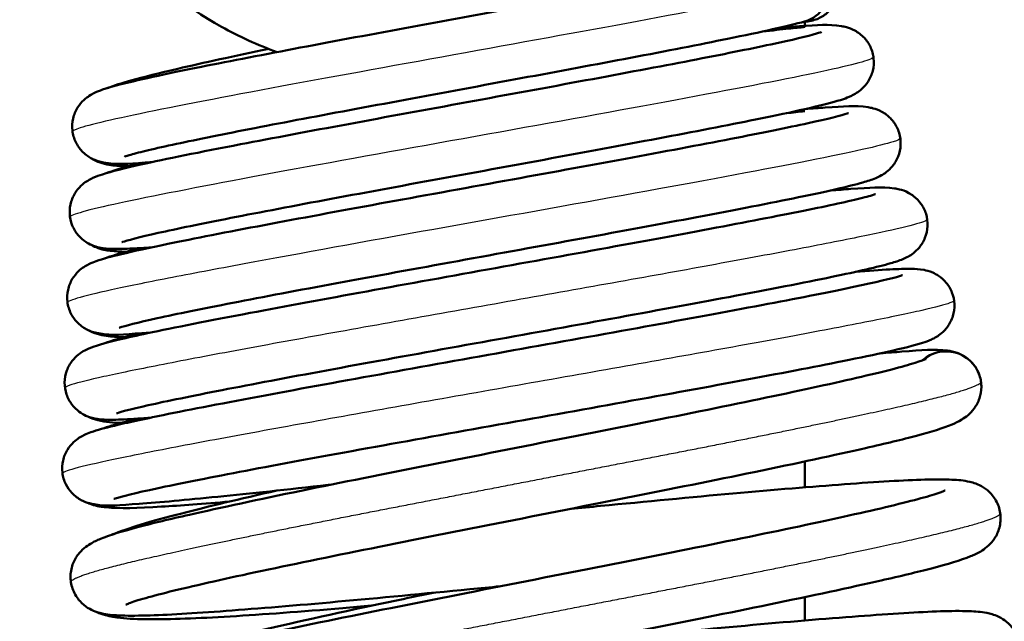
# Model space of a CAD drawing. Header units: millimetres. Extents: x 70 to 1011, y -602 to 1647.
# Tile 42 of 98: x 767 to 782, y 428 to 437. Entities that reach past the tile are written whole.
import ezdxf

# ---------------------------------------------------------------- set-up
doc = ezdxf.new("R2010")
doc.units = ezdxf.units.MM
doc.header["$LTSCALE"] = 0.75
doc.layers.add('Visible', color=7, linetype='Continuous', lineweight=50)
doc.layers.add('Visible Narrow', color=7, linetype='Continuous', lineweight=25)

msp = doc.modelspace()

# ---------------------------------------------------------------- linework, layer by layer
at = {"layer": 'Visible', "extrusion": (-1, -2.22045e-16, 2.96652e-13)}
for p, q in [((778.847, 436.964, 17), (778.847, 436.964, 17)), ((778.847, 436.96, 17), (778.847, 436.895, 17)), ((778.847, 430.102, 17), (778.847, 429.698, 17)), ((778.847, 427.986, 17), (778.847, 427.621, 17))]:
    msp.add_line(p, q, dxfattribs=at)
at = {"layer": 'Visible', "extrusion": (-2.96652e-13, -2.22045e-16, -1)}
for start, end in [(48.2869, 161.6692), (161.6692, 171.6692)]:
    msp.add_arc((-781.05, 431.269, -31), 0.55, start, end, dxfattribs=at)
at = {"layer": 'Visible', "extrusion": (0.305748, 0.044783, -0.951059)}
msp.add_ellipse((778.705, 437.495, 32.716), major_axis=(-0.079, 0.544, 0), ratio=0.999872, start_param=1.569102, end_param=3.023344, dxfattribs=at)
at = {"layer": 'Visible'}
for points, knots in [([(770.613, 436.487, 30.887), (770.313, 436.596, 30.875), (770.022, 436.728, 30.863), (769.171, 437.201, 30.826), (768.644, 437.619, 30.803), (767.762, 438.591, 30.753), (767.397, 439.156, 30.728), (766.873, 440.359, 30.677), (766.708, 441.012, 30.653), (766.599, 442.319, 30.605), (766.652, 442.991, 30.58), (766.968, 444.264, 30.529), (767.234, 444.882, 30.504), (767.942, 445.987, 30.456), (768.393, 446.488, 30.432), (769.418, 447.307, 30.382), (770.005, 447.636, 30.356), (771.238, 448.083, 30.306), (771.9, 448.206, 30.283), (773.212, 448.234, 30.234), (773.878, 448.138, 30.208), (775.129, 447.743, 30.158), (775.73, 447.439, 30.132), (776.788, 446.663, 30.085), (777.259, 446.182, 30.06), (778.013, 445.108, 30.01), (778.304, 444.501, 29.984), (778.673, 443.242, 29.935), (778.755, 442.573, 29.912), (778.7, 441.263, 29.862), (778.563, 440.603, 29.836), (778.09, 439.38, 29.786), (777.748, 438.799, 29.762), (777.177, 438.114, 29.729), (777.014, 437.941, 29.721), (776.841, 437.777, 29.712)], [0.298097, 0.298097, 0.298097, 0.298097, 0.393231, 0.393231, 0.590174, 0.590174, 0.787058, 0.787058, 0.984006, 0.984006, 1.180914, 1.180914, 1.377849, 1.377849, 1.574785, 1.574785, 1.77169, 1.77169, 1.968638, 1.968638, 2.165523, 2.165523, 2.362467, 2.362467, 2.559392, 2.559392, 2.756313, 2.756313, 2.953257, 2.953257, 3.15014, 3.15014, 3.347088, 3.347088, 3.418051, 3.418051, 3.418051, 3.418051]), ([(768.663, 434.769, 28.327), (768.625, 434.767, 28.397), (768.589, 434.765, 28.467), (768.27, 434.746, 29.111), (768.131, 434.723, 29.749), (767.881, 434.77, 30.407), (767.855, 434.775, 30.467), (767.792, 434.795, 30.583), (767.753, 434.81, 30.639), (767.665, 434.858, 30.739), (767.614, 434.895, 30.783), (767.532, 434.982, 30.849), (767.499, 435.03, 30.875), (767.446, 435.137, 30.925), (767.428, 435.2, 30.949), (767.414, 435.326, 30.997), (767.418, 435.391, 31.022), (767.447, 435.513, 31.076), (767.472, 435.571, 31.107), (767.531, 435.668, 31.179), (767.566, 435.708, 31.222), (767.63, 435.767, 31.317), (767.659, 435.788, 31.369), (767.715, 435.824, 31.492), (767.741, 435.838, 31.564), (767.812, 435.872, 31.783), (767.851, 435.886, 31.933), (768.018, 435.944, 32.529), (768.168, 435.982, 32.972), (768.553, 436.073, 33.77), (768.777, 436.122, 34.133), (769.436, 436.259, 34.973), (769.929, 436.356, 35.417), (770.992, 436.559, 36.085), (771.571, 436.668, 36.326), (772.75, 436.887, 36.596), (773.364, 437, 36.633), (774.556, 437.221, 36.506), (775.15, 437.331, 36.338), (776.234, 437.535, 35.826), (776.739, 437.633, 35.476), (777.588, 437.802, 34.643), (777.949, 437.878, 34.153), (778.36, 437.973, 33.327), (778.48, 438.002, 33.016), (778.564, 438.026, 32.696)], [17.734495, 17.734495, 17.734495, 17.734495, 17.758139, 17.758139, 17.95035, 17.95035, 17.969885, 17.969885, 17.990319, 17.990319, 18.012579, 18.012579, 18.031229, 18.031229, 18.051479, 18.051479, 18.072001, 18.072001, 18.092488, 18.092488, 18.112342, 18.112342, 18.131054, 18.131054, 18.154318, 18.154318, 18.200847, 18.200847, 18.340683, 18.340683, 18.467989, 18.467989, 18.663553, 18.663553, 18.849536, 18.849536, 19.032242, 19.032242, 19.215275, 19.215275, 19.39703, 19.39703, 19.575832, 19.575832, 19.67531, 19.67531, 19.67531, 19.67531]), ([(778.755, 438.058, 32.035), (778.782, 438.062, 32.035), (778.811, 438.064, 32.035), (778.867, 438.063, 32.035), (778.894, 438.061, 32.035), (778.981, 438.047, 32.035), (779.04, 438.027, 32.035), (779.111, 437.989, 32.035), (779.128, 437.979, 32.035), (779.194, 437.934, 32.035), (779.238, 437.891, 32.035), (779.31, 437.796, 32.035), (779.338, 437.742, 32.035), (779.375, 437.628, 32.035), (779.385, 437.568, 32.035), (779.384, 437.449, 32.035), (779.373, 437.388, 32.035), (779.334, 437.276, 32.035), (779.305, 437.222, 32.035), (779.231, 437.128, 32.035), (779.186, 437.087, 32.035), (779.087, 437.021, 32.035), (779.031, 436.996, 32.035), (778.954, 436.976, 32.035), (778.934, 436.972, 32.035), (778.914, 436.969, 32.035)], [0, 0, 0, 0, 0.0084553, 0.0084553, 0.0167146, 0.0167146, 0.0348775, 0.0348775, 0.040913, 0.040913, 0.0588056, 0.0588056, 0.0766831, 0.0766831, 0.094562, 0.094562, 0.1124405, 0.1124405, 0.1303195, 0.1303195, 0.1481976, 0.1481976, 0.1660743, 0.1660743, 0.1721151, 0.1721151, 0.1721151, 0.1721151]), ([(778.461, 436.868, 28.005), (778.571, 436.876, 28.179), (778.673, 436.884, 28.359), (779.055, 436.907, 29.123), (779.204, 436.926, 29.767), (779.443, 436.887, 30.443), (779.468, 436.882, 30.506), (779.534, 436.864, 30.639), (779.579, 436.849, 30.708), (779.677, 436.795, 30.819), (779.73, 436.756, 30.864), (779.813, 436.667, 30.93), (779.845, 436.619, 30.955), (779.896, 436.511, 31.004), (779.914, 436.449, 31.028), (779.927, 436.323, 31.076), (779.922, 436.257, 31.1), (779.892, 436.136, 31.154), (779.867, 436.078, 31.185), (779.806, 435.983, 31.257), (779.771, 435.943, 31.299), (779.708, 435.885, 31.394), (779.679, 435.864, 31.446), (779.623, 435.829, 31.568), (779.597, 435.815, 31.64), (779.528, 435.782, 31.857), (779.49, 435.768, 32.005), (779.328, 435.713, 32.593), (779.185, 435.676, 33.031), (778.806, 435.586, 33.843), (778.578, 435.537, 34.223), (777.911, 435.399, 35.093), (777.416, 435.302, 35.553), (776.335, 435.096, 36.257), (775.737, 434.985, 36.515), (774.519, 434.76, 36.816), (773.882, 434.643, 36.865), (772.645, 434.417, 36.752), (772.028, 434.303, 36.591), (770.888, 434.091, 36.082), (770.351, 433.989, 35.724), (769.439, 433.81, 34.868), (769.049, 433.73, 34.361), (768.472, 433.601, 33.264), (768.26, 433.544, 32.661), (768.196, 433.522, 31.968), (768.192, 433.52, 31.89), (768.192, 433.52, 31.812)], [3.113625, 3.113625, 3.113625, 3.113625, 3.175232, 3.175232, 3.370203, 3.370203, 3.390657, 3.390657, 3.414992, 3.414992, 3.438037, 3.438037, 3.456512, 3.456512, 3.476723, 3.476723, 3.497183, 3.497183, 3.517613, 3.517613, 3.537383, 3.537383, 3.55597, 3.55597, 3.579117, 3.579117, 3.624995, 3.624995, 3.762826, 3.762826, 3.895008, 3.895008, 4.094212, 4.094212, 4.287041, 4.287041, 4.476723, 4.476723, 4.665912, 4.665912, 4.856707, 4.856707, 5.045026, 5.045026, 5.230297, 5.230297, 5.253693, 5.253693, 5.253693, 5.253693]), ([(778.844, 436.963, 32.736), (778.582, 436.891, 33.486), (778.172, 436.801, 34.203), (777.21, 436.605, 35.264), (776.69, 436.504, 35.67), (775.594, 436.296, 36.248), (775.009, 436.187, 36.442), (773.822, 435.967, 36.629), (773.204, 435.853, 36.619), (772.024, 435.634, 36.405), (771.446, 435.526, 36.198), (770.405, 435.329, 35.613), (769.927, 435.236, 35.231), (769.126, 435.073, 34.338), (768.795, 435.002, 33.814), (768.455, 434.92, 32.99), (768.366, 434.896, 32.714), (768.263, 434.866, 32.228), (768.234, 434.855, 32.017), (768.234, 434.855, 31.807)], [0, 0, 0, 0, 0.239482, 0.239482, 0.433784, 0.433784, 0.616582, 0.616582, 0.800278, 0.800278, 0.982253, 0.982253, 1.163377, 1.163377, 1.345313, 1.345313, 1.431849, 1.431849, 1.494703, 1.494703, 1.494703, 1.494703]), ([(778.189, 436.807, -34.35), (778.338, 436.824, -34.152), (778.474, 436.839, -33.944), (778.688, 436.862, -33.569), (778.772, 436.87, -33.403), (778.847, 436.878, -33.234)], [3.0405123, 3.0405123, 3.0405123, 3.0405123, 3.1147301, 3.1147301, 3.1702086, 3.1702086, 3.1702086, 3.1702086]), ([(778.914, 436.969, 32.035), (778.911, 436.969, 32.093), (778.91, 436.969, 32.152), (778.897, 436.967, 32.269), (778.888, 436.965, 32.327), (778.86, 436.961, 32.465), (778.838, 436.958, 32.544), (778.814, 436.955, 32.623)], [0, 0, 0, 0, 0.01767457, 0.01767457, 0.03518441, 0.03518441, 0.05989104, 0.05989104, 0.05989104, 0.05989104]), ([(768.653, 433.441, 28.218), (768.547, 433.433, 28.413), (768.451, 433.427, 28.613), (768.237, 433.417, 29.128), (768.132, 433.414, 29.449), (767.978, 433.419, 29.987), (767.925, 433.42, 30.205), (767.807, 433.445, 30.49), (767.767, 433.456, 30.569), (767.69, 433.49, 30.673), (767.659, 433.506, 30.707), (767.588, 433.554, 30.777), (767.545, 433.59, 30.811), (767.472, 433.678, 30.87), (767.441, 433.729, 30.895), (767.395, 433.842, 30.943), (767.381, 433.905, 30.967), (767.376, 434.032, 31.015), (767.385, 434.097, 31.04), (767.421, 434.216, 31.097), (767.45, 434.271, 31.129), (767.513, 434.36, 31.205), (767.547, 434.395, 31.25), (767.609, 434.448, 31.348), (767.636, 434.466, 31.402), (767.692, 434.5, 31.533), (767.718, 434.513, 31.613), (767.795, 434.548, 31.866), (767.839, 434.563, 32.044), (768.036, 434.626, 32.75), (768.229, 434.673, 33.273), (768.875, 434.818, 34.467), (769.414, 434.927, 35.109), (770.548, 435.145, 36.001), (771.123, 435.253, 36.315), (772.318, 435.474, 36.725), (772.951, 435.59, 36.832), (774.202, 435.82, 36.832), (774.836, 435.936, 36.723), (776.016, 436.155, 36.313), (776.578, 436.26, 36.005), (777.551, 436.448, 35.235), (777.979, 436.534, 34.767), (778.647, 436.676, 33.729), (778.9, 436.737, 33.145), (779.077, 436.788, 32.325), (779.109, 436.8, 32.101), (779.109, 436.8, 31.879)], [13.964007, 13.964007, 13.964007, 13.964007, 14.030244, 14.030244, 14.131361, 14.131361, 14.198102, 14.198102, 14.224166, 14.224166, 14.238335, 14.238335, 14.257606, 14.257606, 14.276644, 14.276644, 14.296952, 14.296952, 14.317422, 14.317422, 14.337814, 14.337814, 14.357305, 14.357305, 14.376022, 14.376022, 14.401252, 14.401252, 14.456261, 14.456261, 14.622009, 14.622009, 14.865614, 14.865614, 15.059603, 15.059603, 15.25026, 15.25026, 15.441254, 15.441254, 15.630822, 15.630822, 15.81779, 15.81779, 16.003505, 16.003505, 16.070038, 16.070038, 16.070038, 16.070038]), ([(767.969, 435.926, -29.572), (768.074, 435.966, -29.253), (768.19, 436.001, -28.937), (768.531, 436.097, -28.216), (768.776, 436.159, -27.816), (769.46, 436.319, -26.956), (769.947, 436.424, -26.52), (770.484, 436.535, -26.183)], [18.3185495, 18.3185495, 18.3185495, 18.3185495, 18.4197578, 18.4197578, 18.5597871, 18.5597871, 18.7528367, 18.7528367, 18.7528367, 18.7528367]), ([(778.851, 435.598, 27.893), (778.965, 435.607, 28.075), (779.071, 435.614, 28.264), (779.465, 435.64, 29.059), (779.618, 435.66, 29.724), (779.858, 435.622, 30.425), (779.883, 435.617, 30.49), (779.95, 435.599, 30.628), (779.996, 435.584, 30.701), (780.073, 435.542, 30.788), (780.098, 435.526, 30.813), (780.163, 435.476, 30.872), (780.203, 435.436, 30.904), (780.271, 435.342, 30.959), (780.299, 435.287, 30.984), (780.336, 435.168, 31.032), (780.344, 435.103, 31.056), (780.339, 434.976, 31.105), (780.325, 434.913, 31.132), (780.279, 434.8, 31.193), (780.248, 434.749, 31.228), (780.183, 434.669, 31.311), (780.15, 434.639, 31.358), (780.091, 434.593, 31.463), (780.065, 434.577, 31.521), (780.008, 434.545, 31.67), (779.98, 434.532, 31.763), (779.886, 434.493, 32.097), (779.825, 434.474, 32.341), (779.531, 434.39, 33.307), (779.198, 434.315, 34.014), (778.317, 434.133, 35.21), (777.77, 434.027, 35.724), (776.611, 433.808, 36.472), (775.995, 433.695, 36.738), (774.735, 433.464, 37.046), (774.075, 433.344, 37.097), (772.785, 433.11, 36.981), (772.14, 432.992, 36.811), (770.954, 432.773, 36.278), (770.398, 432.668, 35.908), (769.451, 432.484, 35.019), (769.046, 432.402, 34.49), (768.444, 432.27, 33.347), (768.222, 432.211, 32.715), (768.156, 432.188, 31.99), (768.151, 432.186, 31.907), (768.151, 432.186, 31.824)], [6.934535, 6.934535, 6.934535, 6.934535, 6.998985, 6.998985, 7.200788, 7.200788, 7.221554, 7.221554, 7.247054, 7.247054, 7.258566, 7.258566, 7.27756, 7.27756, 7.297027, 7.297027, 7.317464, 7.317464, 7.337971, 7.337971, 7.358313, 7.358313, 7.377442, 7.377442, 7.396848, 7.396848, 7.426261, 7.426261, 7.501608, 7.501608, 7.730492, 7.730492, 7.950632, 7.950632, 8.149371, 8.149371, 8.34609, 8.34609, 8.54413, 8.54413, 8.7416, 8.7416, 8.937617, 8.937617, 9.131261, 9.131261, 9.156134, 9.156134, 9.156134, 9.156134]), ([(768.644, 432.112, 28.105), (768.595, 432.108, 28.196), (768.548, 432.105, 28.287), (768.205, 432.083, 28.998), (768.063, 432.059, 29.684), (767.808, 432.104, 30.391), (767.783, 432.109, 30.452), (767.72, 432.127, 30.572), (767.68, 432.142, 30.632), (767.59, 432.19, 30.735), (767.538, 432.227, 30.779), (767.457, 432.313, 30.846), (767.423, 432.359, 30.871), (767.37, 432.465, 30.92), (767.351, 432.527, 30.944), (767.335, 432.653, 30.991), (767.339, 432.718, 31.016), (767.366, 432.84, 31.069), (767.39, 432.899, 31.099), (767.449, 432.996, 31.169), (767.484, 433.037, 31.211), (767.547, 433.097, 31.304), (767.575, 433.118, 31.356), (767.63, 433.154, 31.475), (767.655, 433.168, 31.544), (767.721, 433.2, 31.749), (767.756, 433.213, 31.888), (767.901, 433.264, 32.439), (768.022, 433.296, 32.852), (768.376, 433.381, 33.706), (768.619, 433.434, 34.146), (769.319, 433.579, 35.12), (769.836, 433.68, 35.627), (770.961, 433.892, 36.397), (771.577, 434.006, 36.681), (772.845, 434.238, 37.027), (773.512, 434.359, 37.094), (774.807, 434.595, 37.005), (775.452, 434.713, 36.852), (776.644, 434.933, 36.349), (777.206, 435.039, 35.99), (778.17, 435.225, 35.124), (778.585, 435.309, 34.605), (779.202, 435.444, 33.483), (779.431, 435.502, 32.866), (779.521, 435.532, 32.124), (779.529, 435.535, 32.012), (779.529, 435.535, 31.9)], [10.047879, 10.047879, 10.047879, 10.047879, 10.078663, 10.078663, 10.284914, 10.284914, 10.304669, 10.304669, 10.326047, 10.326047, 10.348371, 10.348371, 10.366777, 10.366777, 10.386905, 10.386905, 10.407343, 10.407343, 10.427742, 10.427742, 10.447527, 10.447527, 10.465989, 10.465989, 10.48832, 10.48832, 10.531249, 10.531249, 10.660055, 10.660055, 10.809725, 10.809725, 11.022567, 11.022567, 11.223635, 11.223635, 11.422787, 11.422787, 11.619371, 11.619371, 11.816643, 11.816643, 12.012139, 12.012139, 12.202904, 12.202904, 12.236575, 12.236575, 12.236575, 12.236575]), ([(768.29, 434.705, -32.76), (768.238, 434.706, -32.627), (768.189, 434.708, -32.492), (768.06, 434.717, -32.114), (767.987, 434.722, -31.865), (767.844, 434.765, -31.533), (767.794, 434.783, -31.439), (767.728, 434.822, -31.342), (767.719, 434.827, -31.329), (767.709, 434.834, -31.316)], [17.9267784, 17.9267784, 17.9267784, 17.9267784, 17.9696438, 17.9696438, 18.0468735, 18.0468735, 18.0787875, 18.0787875, 18.0839131, 18.0839131, 18.0839131, 18.0839131]), ([(767.947, 434.596, -29.489), (768.054, 434.637, -29.158), (768.174, 434.673, -28.83), (768.373, 434.728, -28.406), (768.428, 434.743, -28.297), (768.486, 434.758, -28.191)], [14.5413395, 14.5413395, 14.5413395, 14.5413395, 14.6463566, 14.6463566, 14.6829044, 14.6829044, 14.6829044, 14.6829044]), ([(779.242, 434.327, 27.782), (779.36, 434.337, 27.971), (779.469, 434.345, 28.166), (779.873, 434.372, 28.988), (780.032, 434.392, 29.675), (780.27, 434.357, 30.401), (780.295, 434.353, 30.468), (780.362, 434.336, 30.616), (780.412, 434.321, 30.697), (780.494, 434.275, 30.789), (780.52, 434.259, 30.814), (780.585, 434.208, 30.873), (780.625, 434.168, 30.903), (780.692, 434.074, 30.958), (780.72, 434.019, 30.982), (780.756, 433.901, 31.03), (780.764, 433.836, 31.053), (780.759, 433.709, 31.103), (780.744, 433.646, 31.129), (780.699, 433.533, 31.19), (780.667, 433.482, 31.225), (780.602, 433.403, 31.307), (780.569, 433.373, 31.354), (780.511, 433.328, 31.458), (780.485, 433.312, 31.515), (780.429, 433.281, 31.662), (780.402, 433.268, 31.754), (780.312, 433.231, 32.08), (780.256, 433.213, 32.317), (779.984, 433.134, 33.258), (779.679, 433.065, 33.948), (778.839, 432.891, 35.188), (778.287, 432.783, 35.751), (777.105, 432.561, 36.576), (776.475, 432.446, 36.875), (775.175, 432.209, 37.246), (774.488, 432.085, 37.322), (773.145, 431.843, 37.249), (772.471, 431.721, 37.098), (771.224, 431.493, 36.591), (770.634, 431.383, 36.228), (769.618, 431.189, 35.341), (769.176, 431.101, 34.807), (768.505, 430.958, 33.641), (768.255, 430.898, 32.993), (768.129, 430.859, 32.185), (768.114, 430.854, 32.039), (768.11, 430.852, 31.874), (768.11, 430.852, 31.856), (768.11, 430.852, 31.837)], [10.8995, 10.8995, 10.8995, 10.8995, 10.966128, 10.966128, 11.174483, 11.174483, 11.19571, 11.19571, 11.223559, 11.223559, 11.235175, 11.235175, 11.254019, 11.254019, 11.273438, 11.273438, 11.293824, 11.293824, 11.314276, 11.314276, 11.33456, 11.33456, 11.353598, 11.353598, 11.37276, 11.37276, 11.401675, 11.401675, 11.474794, 11.474794, 11.696473, 11.696473, 11.927403, 11.927403, 12.133948, 12.133948, 12.339101, 12.339101, 12.544047, 12.544047, 12.748842, 12.748842, 12.952848, 12.952848, 13.154762, 13.154762, 13.198622, 13.198622, 13.204136, 13.204136, 13.204136, 13.204136]), ([(768.634, 430.783, 27.995), (768.543, 430.776, 28.165), (768.458, 430.771, 28.338), (768.238, 430.757, 28.841), (768.121, 430.752, 29.18), (767.948, 430.752, 29.777), (767.89, 430.752, 30.035), (767.763, 430.772, 30.41), (767.709, 430.78, 30.537), (767.6, 430.83, 30.68), (767.564, 430.85, 30.718), (767.488, 430.906, 30.788), (767.448, 430.945, 30.82), (767.379, 431.036, 30.876), (767.35, 431.089, 30.9), (767.31, 431.206, 30.948), (767.299, 431.271, 30.972), (767.301, 431.397, 31.021), (767.313, 431.461, 31.047), (767.356, 431.576, 31.106), (767.386, 431.629, 31.141), (767.45, 431.711, 31.221), (767.484, 431.743, 31.267), (767.543, 431.79, 31.369), (767.569, 431.807, 31.426), (767.624, 431.839, 31.566), (767.651, 431.851, 31.654), (767.734, 431.887, 31.95), (767.784, 431.903, 32.162), (768.015, 431.973, 33.005), (768.259, 432.03, 33.627), (769.004, 432.189, 34.889), (769.557, 432.297, 35.519), (770.741, 432.521, 36.43), (771.363, 432.636, 36.762), (772.657, 432.872, 37.194), (773.345, 432.996, 37.302), (774.696, 433.24, 37.287), (775.377, 433.363, 37.165), (776.644, 433.594, 36.711), (777.246, 433.706, 36.374), (778.293, 433.905, 35.534), (778.753, 433.995, 35.02), (779.466, 434.144, 33.889), (779.736, 434.207, 33.258), (779.919, 434.26, 32.375), (779.952, 434.271, 32.138), (779.952, 434.271, 31.903)], [5.987415, 5.987415, 5.987415, 5.987415, 6.045023, 6.045023, 6.152269, 6.152269, 6.231311, 6.231311, 6.271108, 6.271108, 6.287474, 6.287474, 6.306325, 6.306325, 6.325619, 6.325619, 6.34599, 6.34599, 6.366455, 6.366455, 6.386781, 6.386781, 6.405955, 6.405955, 6.424926, 6.424926, 6.45241, 6.45241, 6.517823, 6.517823, 6.715444, 6.715444, 6.960085, 6.960085, 7.168768, 7.168768, 7.375344, 7.375344, 7.580723, 7.580723, 7.784863, 7.784863, 7.987962, 7.987962, 8.188354, 8.188354, 8.258721, 8.258721, 8.258721, 8.258721]), ([(768.257, 433.372, -32.762), (768.17, 433.374, -32.535), (768.09, 433.379, -32.304), (767.95, 433.396, -31.871), (767.885, 433.403, -31.665), (767.762, 433.453, -31.425), (767.731, 433.467, -31.373), (767.698, 433.487, -31.325)], [14.1414899, 14.1414899, 14.1414899, 14.1414899, 14.2143129, 14.2143129, 14.2781349, 14.2781349, 14.2966026, 14.2966026, 14.2966026, 14.2966026]), ([(767.926, 433.268, -29.396), (768.031, 433.307, -29.066), (768.15, 433.342, -28.74), (768.349, 433.397, -28.31), (768.407, 433.413, -28.195), (768.468, 433.429, -28.081)], [10.6207207, 10.6207207, 10.6207207, 10.6207207, 10.7249886, 10.7249886, 10.7639033, 10.7639033, 10.7639033, 10.7639033]), ([(771.443, 429.738, 25.098), (771.432, 429.737, 25.103), (771.422, 429.736, 25.109), (770.776, 429.664, 25.448), (770.188, 429.602, 25.893), (769.192, 429.502, 26.936), (768.774, 429.464, 27.549), (768.146, 429.42, 28.867), (767.996, 429.396, 29.601), (767.739, 429.437, 30.362), (767.715, 429.442, 30.425), (767.651, 429.459, 30.557), (767.608, 429.474, 30.624), (767.512, 429.525, 30.735), (767.459, 429.562, 30.78), (767.377, 429.65, 30.847), (767.344, 429.696, 30.873), (767.291, 429.802, 30.922), (767.273, 429.864, 30.946), (767.258, 429.99, 30.993), (767.261, 430.055, 31.018), (767.289, 430.177, 31.072), (767.313, 430.236, 31.102), (767.373, 430.332, 31.173), (767.407, 430.373, 31.215), (767.47, 430.432, 31.308), (767.499, 430.453, 31.36), (767.553, 430.488, 31.479), (767.578, 430.501, 31.549), (767.641, 430.532, 31.753), (767.675, 430.545, 31.891), (767.812, 430.593, 32.44), (767.925, 430.623, 32.851), (768.273, 430.707, 33.76), (768.529, 430.762, 34.254), (769.269, 430.913, 35.33), (769.814, 431.018, 35.888), (771.007, 431.241, 36.743), (771.663, 431.36, 37.064), (773.017, 431.605, 37.465), (773.732, 431.733, 37.552), (775.13, 431.984, 37.488), (775.831, 432.109, 37.338), (777.128, 432.345, 36.822), (777.741, 432.458, 36.452), (778.797, 432.658, 35.544), (779.255, 432.749, 34.995), (779.953, 432.896, 33.8), (780.213, 432.958, 33.136), (780.349, 432.999, 32.305), (780.366, 433.005, 32.155), (780.372, 433.007, 31.975), (780.373, 433.007, 31.946), (780.373, 433.007, 31.917)], [1.379842, 1.379842, 1.379842, 1.379842, 1.383475, 1.383475, 1.599791, 1.599791, 1.817072, 1.817072, 2.038025, 2.038025, 2.058387, 2.058387, 2.082091, 2.082091, 2.104985, 2.104985, 2.123317, 2.123317, 2.143464, 2.143464, 2.16391, 2.16391, 2.184324, 2.184324, 2.204096, 2.204096, 2.222532, 2.222532, 2.244788, 2.244788, 2.287397, 2.287397, 2.415185, 2.415185, 2.580497, 2.580497, 2.809666, 2.809666, 3.025877, 3.025877, 3.239643, 3.239643, 3.452298, 3.452298, 3.664139, 3.664139, 3.874472, 3.874472, 4.081917, 4.081917, 4.127251, 4.127251, 4.13589, 4.13589, 4.13589, 4.13589]), ([(779.632, 433.057, 27.671), (779.842, 433.075, 28.009), (780.022, 433.088, 28.366), (780.307, 433.104, 29.071), (780.416, 433.107, 29.42), (780.573, 433.104, 29.996), (780.624, 433.104, 30.225), (780.742, 433.081, 30.534), (780.786, 433.071, 30.624), (780.87, 433.034, 30.739), (780.901, 433.018, 30.775), (780.974, 432.969, 30.846), (781.016, 432.932, 30.88), (781.089, 432.845, 30.938), (781.12, 432.794, 30.963), (781.165, 432.681, 31.011), (781.178, 432.617, 31.035), (781.183, 432.49, 31.083), (781.175, 432.426, 31.109), (781.138, 432.308, 31.166), (781.109, 432.253, 31.198), (781.047, 432.165, 31.275), (781.012, 432.129, 31.32), (780.952, 432.078, 31.419), (780.925, 432.06, 31.473), (780.87, 432.027, 31.604), (780.845, 432.014, 31.683), (780.771, 431.981, 31.936), (780.73, 431.966, 32.113), (780.548, 431.908, 32.816), (780.375, 431.866, 33.339), (779.943, 431.769, 34.234), (779.708, 431.72, 34.621), (778.991, 431.576, 35.564), (778.44, 431.471, 36.08), (777.238, 431.248, 36.868), (776.577, 431.127, 37.159), (775.219, 430.882, 37.504), (774.504, 430.754, 37.563), (773.114, 430.505, 37.446), (772.421, 430.38, 37.269), (771.144, 430.148, 36.706), (770.543, 430.037, 36.312), (769.515, 429.841, 35.363), (769.073, 429.753, 34.795), (768.412, 429.612, 33.566), (768.17, 429.551, 32.888), (768.077, 429.521, 32.081), (768.069, 429.518, 31.963), (768.069, 429.518, 31.846)], [15.009802, 15.009802, 15.009802, 15.009802, 15.128648, 15.128648, 15.237899, 15.237899, 15.307794, 15.307794, 15.337246, 15.337246, 15.352043, 15.352043, 15.371144, 15.371144, 15.390151, 15.390151, 15.410446, 15.410446, 15.430909, 15.430909, 15.451292, 15.451292, 15.470725, 15.470725, 15.489361, 15.489361, 15.514485, 15.514485, 15.569007, 15.569007, 15.733059, 15.733059, 15.868537, 15.868537, 16.090877, 16.090877, 16.304852, 16.304852, 16.517654, 16.517654, 16.729899, 16.729899, 16.942172, 16.942172, 17.153881, 17.153881, 17.362847, 17.362847, 17.39794, 17.39794, 17.39794, 17.39794]), ([(768.231, 432.041, -32.809), (768.19, 432.041, -32.699), (768.15, 432.043, -32.588), (768.022, 432.049, -32.208), (767.946, 432.054, -31.932), (767.799, 432.092, -31.553), (767.746, 432.108, -31.439), (767.682, 432.143, -31.339)], [10.2071648, 10.2071648, 10.2071648, 10.2071648, 10.2424058, 10.2424058, 10.3277471, 10.3277471, 10.3649504, 10.3649504, 10.3649504, 10.3649504]), ([(767.901, 431.938, -29.317), (768.036, 431.987, -28.888), (768.197, 432.033, -28.465), (768.416, 432.091, -28.036), (768.431, 432.094, -28.007), (768.446, 432.098, -27.978)], [6.5520508, 6.5520508, 6.5520508, 6.5520508, 6.6876115, 6.6876115, 6.6974815, 6.6974815, 6.6974815, 6.6974815]), ([(780.021, 431.787, 27.555), (780.145, 431.798, 27.756), (780.259, 431.807, 27.963), (780.687, 431.838, 28.842), (780.859, 431.857, 29.575), (781.116, 431.825, 30.421), (781.165, 431.819, 30.559), (781.278, 431.774, 30.728), (781.321, 431.753, 30.778), (781.406, 431.693, 30.857), (781.447, 431.655, 30.89), (781.517, 431.566, 30.946), (781.547, 431.513, 30.97), (781.569, 431.452, 30.996), (781.571, 431.447, 30.998), (781.573, 431.442, 31)], [19.2651116, 19.2651116, 19.2651116, 19.2651116, 19.3356578, 19.3356578, 19.5585179, 19.5585179, 19.6009419, 19.6009419, 19.6211341, 19.6211341, 19.6400911, 19.6400911, 19.6591699, 19.6591699, 19.6609715, 19.6609715, 19.6609715, 19.6609715]), ([(774.099, 428.155, 24.327), (773.939, 428.139, 24.342), (773.78, 428.124, 24.362), (772.907, 428.041, 24.505), (772.202, 427.973, 24.743), (770.917, 427.857, 25.425), (770.321, 427.808, 25.88), (769.314, 427.734, 26.943), (768.891, 427.707, 27.564), (768.406, 427.695, 28.57), (768.266, 427.695, 28.927), (768.05, 427.705, 29.585), (767.971, 427.71, 29.887), (767.814, 427.748, 30.337), (767.746, 427.766, 30.494), (767.62, 427.846, 30.683), (767.578, 427.88, 30.737), (767.497, 427.97, 30.836), (767.458, 428.03, 30.882), (767.407, 428.158, 30.965), (767.393, 428.228, 31.003), (767.391, 428.364, 31.082), (767.403, 428.433, 31.124), (767.446, 428.553, 31.216), (767.477, 428.607, 31.269), (767.541, 428.691, 31.387), (767.574, 428.723, 31.454), (767.64, 428.779, 31.61), (767.672, 428.8, 31.703), (767.758, 428.852, 31.975), (767.807, 428.873, 32.16), (768.014, 428.958, 32.894), (768.203, 429.014, 33.44), (768.677, 429.139, 34.39), (768.942, 429.202, 34.808), (769.73, 429.38, 35.802), (770.329, 429.509, 36.335), (771.608, 429.773, 37.117), (772.296, 429.909, 37.394), (773.704, 430.188, 37.704), (774.441, 430.334, 37.74), (775.864, 430.616, 37.57), (776.569, 430.754, 37.364), (777.853, 431.014, 36.74), (778.45, 431.139, 36.315), (779.462, 431.359, 35.307), (779.892, 431.457, 34.709), (780.35, 431.576, 33.755), (780.474, 431.611, 33.433), (780.653, 431.666, 32.795), (780.715, 431.69, 32.478), (780.735, 431.7, 32.107), (780.736, 431.7, 32.055), (780.736, 431.7, 32.003)], [95.955563, 95.955563, 95.955563, 95.955563, 96.003738, 96.003738, 96.222077, 96.222077, 96.44165, 96.44165, 96.661974, 96.661974, 96.776533, 96.776533, 96.869873, 96.869873, 96.919811, 96.919811, 96.942085, 96.942085, 96.966899, 96.966899, 96.990483, 96.990483, 97.014179, 97.014179, 97.037893, 97.037893, 97.061816, 97.061816, 97.091528, 97.091528, 97.148976, 97.148976, 97.321674, 97.321674, 97.46968, 97.46968, 97.706084, 97.706084, 97.926471, 97.926471, 98.146317, 98.146317, 98.364592, 98.364592, 98.581774, 98.581774, 98.798252, 98.798252, 98.90148, 98.90148, 98.997542, 98.997542, 99.012984, 99.012984, 99.012984, 99.012984]), ([(781.595, 431.348, 31), (781.596, 431.342, 31.004), (781.597, 431.335, 31.008), (781.6, 431.307, 31.023), (781.601, 431.287, 31.035), (781.601, 431.204, 31.083), (781.59, 431.143, 31.121), (781.551, 431.026, 31.208), (781.52, 430.971, 31.261), (781.457, 430.884, 31.378), (781.424, 430.851, 31.444), (781.358, 430.794, 31.597), (781.326, 430.773, 31.687), (781.242, 430.722, 31.949), (781.195, 430.701, 32.125), (780.999, 430.619, 32.825), (780.825, 430.566, 33.347), (780.372, 430.445, 34.295), (780.104, 430.38, 34.73), (779.316, 430.201, 35.749), (778.719, 430.073, 36.291), (777.445, 429.809, 37.088), (776.759, 429.673, 37.373), (775.355, 429.395, 37.696), (774.618, 429.249, 37.74), (773.193, 428.967, 37.585), (772.486, 428.828, 37.386), (771.196, 428.567, 36.775), (770.594, 428.442, 36.356), (769.572, 428.22, 35.358), (769.136, 428.121, 34.765), (768.667, 428.001, 33.815), (768.54, 427.966, 33.493), (768.353, 427.908, 32.855), (768.287, 427.883, 32.536), (768.259, 427.871, 32.144), (768.256, 427.869, 32.073), (768.256, 427.869, 32.003)], [0, 0, 0, 0, 0.002365, 0.002365, 0.009466, 0.009466, 0.030958, 0.030958, 0.054842, 0.054842, 0.078682, 0.078682, 0.107795, 0.107795, 0.162602, 0.162602, 0.327236, 0.327236, 0.479963, 0.479963, 0.717457, 0.717457, 0.937891, 0.937891, 1.157794, 1.157794, 1.376064, 1.376064, 1.593296, 1.593296, 1.809804, 1.809804, 1.913233, 1.913233, 2.0101, 2.0101, 2.031206, 2.031206, 2.031206, 2.031206]), ([(768.179, 430.702, -32.727), (768.057, 430.703, -32.375), (767.946, 430.714, -32.019), (767.774, 430.756, -31.56), (767.722, 430.771, -31.447), (767.662, 430.803, -31.346)], [6.1398318, 6.1398318, 6.1398318, 6.1398318, 6.2511377, 6.2511377, 6.2875941, 6.2875941, 6.2875941, 6.2875941]), ([(767.877, 430.609, -29.236), (767.977, 430.644, -28.913), (768.09, 430.678, -28.595), (768.289, 430.733, -28.146), (768.356, 430.75, -28.008), (768.427, 430.769, -27.871)], [2.3380723, 2.3380723, 2.3380723, 2.3380723, 2.4397343, 2.4397343, 2.4861257, 2.4861257, 2.4861257, 2.4861257]), ([(775.194, 429.363, 24.327), (775.35, 429.378, 24.341), (775.506, 429.393, 24.361), (776.375, 429.476, 24.502), (777.08, 429.544, 24.739), (778.367, 429.66, 25.419), (778.964, 429.709, 25.872), (779.972, 429.784, 26.934), (780.396, 429.81, 27.554), (780.883, 429.823, 28.559), (781.023, 429.823, 28.916), (781.24, 429.813, 29.576), (781.32, 429.808, 29.879), (781.478, 429.77, 30.333), (781.546, 429.752, 30.494), (781.674, 429.671, 30.684), (781.716, 429.637, 30.738), (781.798, 429.547, 30.837), (781.836, 429.487, 30.883), (781.887, 429.358, 30.966), (781.9, 429.288, 31.004), (781.902, 429.152, 31.083), (781.889, 429.083, 31.125), (781.846, 428.963, 31.218), (781.815, 428.91, 31.271), (781.751, 428.826, 31.389), (781.718, 428.794, 31.456), (781.652, 428.738, 31.613), (781.62, 428.717, 31.705), (781.533, 428.665, 31.98), (781.485, 428.644, 32.166), (781.276, 428.559, 32.906), (781.084, 428.502, 33.456), (780.606, 428.377, 34.407), (780.341, 428.314, 34.821), (779.554, 428.136, 35.812), (778.954, 428.007, 36.343), (777.674, 427.743, 37.122), (776.985, 427.606, 37.398), (775.577, 427.327, 37.705), (774.84, 427.181, 37.74), (773.417, 426.9, 37.567), (772.713, 426.762, 37.36), (771.43, 426.502, 36.733), (770.833, 426.377, 36.308), (769.823, 426.157, 35.297), (769.395, 426.059, 34.699), (768.938, 425.941, 33.744), (768.815, 425.906, 33.421), (768.638, 425.85, 32.784), (768.577, 425.827, 32.467), (768.558, 425.818, 32.1), (768.557, 425.817, 32.051), (768.557, 425.817, 32.003)], [3.284047, 3.284047, 3.284047, 3.284047, 3.331088, 3.331088, 3.549428, 3.549428, 3.768992, 3.768992, 3.98931, 3.98931, 4.103813, 4.103813, 4.197759, 4.197759, 4.248417, 4.248417, 4.270796, 4.270796, 4.295579, 4.295579, 4.319166, 4.319166, 4.342862, 4.342862, 4.366574, 4.366574, 4.39051, 4.39051, 4.420328, 4.420328, 4.478241, 4.478241, 4.652361, 4.652361, 4.799591, 4.799591, 5.035813, 5.035813, 5.256191, 5.256191, 5.476027, 5.476027, 5.694303, 5.694303, 5.911476, 5.911476, 6.127948, 6.127948, 6.231138, 6.231138, 6.327044, 6.327044, 6.341523, 6.341523, 6.341523, 6.341523]), ([(774.399, 426.103, 24.327), (774.239, 426.087, 24.342), (774.08, 426.072, 24.362), (773.207, 425.989, 24.505), (772.503, 425.92, 24.743), (771.217, 425.805, 25.425), (770.621, 425.756, 25.88), (769.614, 425.682, 26.943), (769.191, 425.655, 27.564), (768.706, 425.643, 28.57), (768.567, 425.643, 28.927), (768.351, 425.653, 29.585), (768.271, 425.658, 29.887), (768.114, 425.696, 30.337), (768.047, 425.714, 30.494), (767.921, 425.794, 30.683), (767.879, 425.828, 30.737), (767.797, 425.918, 30.836), (767.758, 425.978, 30.882), (767.707, 426.106, 30.965), (767.693, 426.176, 31.003), (767.692, 426.312, 31.082), (767.704, 426.381, 31.124), (767.747, 426.501, 31.216), (767.777, 426.555, 31.269), (767.841, 426.639, 31.387), (767.874, 426.671, 31.454), (767.941, 426.727, 31.61), (767.973, 426.748, 31.703), (768.059, 426.8, 31.975), (768.107, 426.821, 32.16), (768.314, 426.906, 32.894), (768.503, 426.962, 33.44), (768.977, 427.087, 34.39), (769.242, 427.15, 34.808), (770.03, 427.328, 35.802), (770.63, 427.457, 36.335), (771.909, 427.721, 37.117), (772.597, 427.857, 37.394), (774.004, 428.136, 37.704), (774.741, 428.282, 37.74), (776.164, 428.564, 37.57), (776.869, 428.702, 37.364), (778.153, 428.962, 36.74), (778.751, 429.087, 36.315), (779.763, 429.307, 35.307), (780.192, 429.405, 34.709), (780.651, 429.524, 33.755), (780.774, 429.558, 33.433), (780.953, 429.614, 32.795), (781.015, 429.638, 32.478), (781.035, 429.648, 32.107), (781.037, 429.648, 32.055), (781.037, 429.648, 32.003)], [91.645209, 91.645209, 91.645209, 91.645209, 91.693384, 91.693384, 91.911723, 91.911723, 92.131297, 92.131297, 92.351621, 92.351621, 92.46618, 92.46618, 92.55952, 92.55952, 92.609458, 92.609458, 92.631731, 92.631731, 92.656546, 92.656546, 92.680129, 92.680129, 92.703826, 92.703826, 92.727539, 92.727539, 92.751462, 92.751462, 92.781174, 92.781174, 92.838622, 92.838622, 93.011321, 93.011321, 93.159326, 93.159326, 93.395731, 93.395731, 93.616117, 93.616117, 93.835964, 93.835964, 94.054239, 94.054239, 94.271421, 94.271421, 94.487899, 94.487899, 94.591127, 94.591127, 94.687189, 94.687189, 94.702694, 94.702694, 94.702694, 94.702694]), ([(768.037, 428.96, -28.955), (768.291, 429.063, -28.212), (768.643, 429.167, -27.49), (769.524, 429.395, -26.287), (770.037, 429.518, -25.774), (770.612, 429.648, -25.359)], [97.5822294, 97.5822294, 97.5822294, 97.5822294, 97.8196876, 97.8196876, 98.0347051, 98.0347051, 98.0347051, 98.0347051]), ([(769.875, 429.477, -35.561), (769.467, 429.441, -35.158), (769.107, 429.414, -34.7), (768.43, 429.375, -33.578), (768.162, 429.366, -32.876), (767.876, 429.393, -31.942), (767.811, 429.4, -31.71), (767.692, 429.441, -31.447), (767.668, 429.45, -31.399), (767.642, 429.463, -31.354)], [1.5836989, 1.5836989, 1.5836989, 1.5836989, 1.7553957, 1.7553957, 1.9771276, 1.9771276, 2.0485402, 2.0485402, 2.0646448, 2.0646448, 2.0646448, 2.0646448]), ([(768.357, 426.914, -28.885), (768.376, 426.922, -28.83), (768.395, 426.929, -28.774), (768.749, 427.063, -27.801), (769.257, 427.201, -26.922), (770.46, 427.494, -25.623), (771.117, 427.644, -25.129), (772.217, 427.881, -24.582), (772.627, 427.967, -24.427), (773.048, 428.054, -24.314)], [93.2584832, 93.2584832, 93.2584832, 93.2584832, 93.2761979, 93.2761979, 93.5718337, 93.5718337, 93.8146852, 93.8146852, 93.9471255, 93.9471255, 93.9471255, 93.9471255]), ([(772.086, 427.853, -36.947), (771.934, 427.839, -36.88), (771.784, 427.826, -36.809), (770.99, 427.759, -36.39), (770.39, 427.716, -35.937), (769.373, 427.655, -34.873), (768.945, 427.638, -34.25), (768.445, 427.642, -33.24), (768.3, 427.648, -32.878), (768.091, 427.671, -32.278), (768.017, 427.682, -32.043), (767.894, 427.716, -31.696), (767.849, 427.73, -31.58), (767.799, 427.754, -31.47)], [96.5567901, 96.5567901, 96.5567901, 96.5567901, 96.6065196, 96.6065196, 96.8268127, 96.8268127, 97.0483874, 97.0483874, 97.1649468, 97.1649468, 97.2389299, 97.2389299, 97.2758857, 97.2758857, 97.2758857, 97.2758857]), ([(775.495, 427.311, 24.327), (775.656, 427.326, 24.342), (775.816, 427.342, 24.362), (776.689, 427.425, 24.506), (777.394, 427.494, 24.744), (778.679, 427.609, 25.427), (779.275, 427.658, 25.881), (780.281, 427.732, 26.945), (780.704, 427.758, 27.567), (781.189, 427.771, 28.572), (781.328, 427.771, 28.93), (781.544, 427.76, 29.588), (781.623, 427.755, 29.889), (781.78, 427.718, 30.337), (781.848, 427.699, 30.494), (781.973, 427.62, 30.683), (782.015, 427.586, 30.736), (782.097, 427.496, 30.836), (782.136, 427.436, 30.882), (782.187, 427.308, 30.965), (782.201, 427.238, 31.003), (782.202, 427.102, 31.082), (782.19, 427.033, 31.123), (782.148, 426.913, 31.216), (782.117, 426.859, 31.269), (782.053, 426.775, 31.387), (782.02, 426.743, 31.454), (781.954, 426.687, 31.61), (781.921, 426.665, 31.702), (781.835, 426.614, 31.974), (781.787, 426.593, 32.158), (781.581, 426.508, 32.891), (781.392, 426.452, 33.436), (780.919, 426.328, 34.386), (780.654, 426.264, 34.804), (779.866, 426.086, 35.8), (779.267, 425.957, 36.333), (777.988, 425.693, 37.116), (777.3, 425.557, 37.393), (775.893, 425.278, 37.703), (775.155, 425.132, 37.74), (773.732, 424.851, 37.571), (773.028, 424.712, 37.365), (771.743, 424.452, 36.741), (771.145, 424.327, 36.317), (770.133, 424.107, 35.309), (769.703, 424.009, 34.712), (769.244, 423.89, 33.757), (769.121, 423.856, 33.435), (768.942, 423.799, 32.798), (768.879, 423.775, 32.48), (768.859, 423.766, 32.108), (768.857, 423.765, 32.056), (768.857, 423.765, 32.003)], [7.594396, 7.594396, 7.594396, 7.594396, 7.642838, 7.642838, 7.861177, 7.861177, 8.080752, 8.080752, 8.301078, 8.301078, 8.41565, 8.41565, 8.508847, 8.508847, 8.558617, 8.558617, 8.580865, 8.580865, 8.605687, 8.605687, 8.62927, 8.62927, 8.652967, 8.652967, 8.67668, 8.67668, 8.7006, 8.7006, 8.730288, 8.730288, 8.787629, 8.787629, 8.960001, 8.960001, 9.108187, 9.108187, 9.344634, 9.344634, 9.565022, 9.565022, 9.784871, 9.784871, 10.003146, 10.003146, 10.22033, 10.22033, 10.436809, 10.436809, 10.540046, 10.540046, 10.636143, 10.636143, 10.651883, 10.651883, 10.651883, 10.651883])]:
    msp.add_open_spline(points, degree=3, knots=knots, dxfattribs=at)
msp.add_open_spline([(778.555, 435.533, -34.482), (778.658, 435.544, -34.344), (778.756, 435.556, -34.203), (778.847, 435.566, -34.057)], degree=3, dxfattribs=at)
at = {"layer": 'Visible Narrow'}
for points, knots in [([(779.223, 437.57, 32.886), (779.117, 437.542, 33.229), (778.981, 437.51, 33.562), (778.361, 437.372, 34.765), (777.685, 437.239, 35.534), (776.052, 436.93, 36.658), (775.095, 436.756, 37.012), (773.126, 436.398, 37.222), (772.115, 436.216, 37.076), (770.276, 435.877, 36.315), (769.45, 435.722, 35.7), (768.181, 435.467, 34.144), (767.738, 435.367, 33.204), (767.461, 435.278, 31.801), (767.421, 435.258, 31.384), (767.423, 435.244, 30.966)], [-0.99000027, -0.99000027, -0.99000027, -0.99000027, -0.984375, -0.984375, -0.96875, -0.96875, -0.953125, -0.953125, -0.9375, -0.9375, -0.921875, -0.921875, -0.90625, -0.90625, -0.89982449, -0.89982449, -0.89982449, -0.89982449]), ([(779.917, 436.41, 31.043), (779.918, 436.404, 31.235), (779.91, 436.396, 31.428), (779.804, 436.339, 32.651), (779.459, 436.254, 33.659), (778.338, 436.021, 35.392), (777.562, 435.873, 36.116), (775.76, 435.54, 37.108), (774.736, 435.355, 37.376), (772.679, 434.985, 37.388), (771.649, 434.8, 37.132), (769.826, 434.464, 36.156), (769.035, 434.313, 35.435), (767.88, 434.075, 33.696), (767.518, 433.987, 32.678), (767.393, 433.927, 31.411), (767.383, 433.919, 31.19), (767.384, 433.911, 30.969)], [-0.79978516, -0.79978516, -0.79978516, -0.79978516, -0.796875, -0.796875, -0.78125, -0.78125, -0.765625, -0.765625, -0.75, -0.75, -0.734375, -0.734375, -0.71875, -0.71875, -0.703125, -0.703125, -0.69984777, -0.69984777, -0.69984777, -0.69984777]), ([(780.336, 435.144, 31.04), (780.338, 435.131, 31.456), (780.301, 435.112, 31.872), (780.028, 435.024, 33.335), (779.571, 434.923, 34.339), (778.238, 434.659, 36.011), (777.364, 434.496, 36.678), (775.405, 434.14, 37.515), (774.321, 433.947, 37.685), (772.197, 433.567, 37.485), (771.16, 433.38, 37.115), (769.823, 433.132, 36.218), (769.413, 433.055, 35.863), (768.691, 432.915, 35.061), (768.379, 432.852, 34.615), (767.871, 432.743, 33.658), (767.675, 432.697, 33.147), (767.412, 432.624, 32.091), (767.345, 432.597, 31.546), (767.345, 432.579, 30.988), (767.345, 432.579, 30.976), (767.345, 432.578, 30.963)], [-0.59980446, -0.59980446, -0.59980446, -0.59980446, -0.59375, -0.59375, -0.578125, -0.578125, -0.5625, -0.5625, -0.546875, -0.546875, -0.53125, -0.53125, -0.5234375, -0.5234375, -0.515625, -0.515625, -0.5078125, -0.5078125, -0.5, -0.5, -0.49982499, -0.49982499, -0.49982499, -0.49982499]), ([(780.756, 433.879, 31.038), (780.757, 433.876, 31.136), (780.755, 433.872, 31.235), (780.73, 433.848, 31.888), (780.64, 433.818, 32.44), (780.332, 433.738, 33.506), (780.112, 433.689, 34.02), (779.556, 433.573, 34.979), (779.219, 433.506, 35.423), (778.448, 433.359, 36.216), (778.013, 433.278, 36.564), (777.074, 433.106, 37.144), (776.568, 433.014, 37.374), (775.516, 432.826, 37.705), (774.97, 432.728, 37.804), (773.868, 432.533, 37.865), (773.314, 432.434, 37.827), (772.229, 432.241, 37.614), (771.7, 432.146, 37.44), (770.698, 431.965, 36.965), (770.226, 431.878, 36.665), (769.367, 431.718, 35.956), (768.981, 431.644, 35.548), (768.318, 431.512, 34.648), (768.041, 431.455, 34.155), (767.614, 431.357, 33.117), (767.463, 431.318, 32.57), (767.329, 431.271, 31.665), (767.305, 431.256, 31.314), (767.306, 431.246, 30.963)], [-0.3998235, -0.3998235, -0.3998235, -0.3998235, -0.3984375, -0.3984375, -0.390625, -0.390625, -0.3828125, -0.3828125, -0.375, -0.375, -0.3671875, -0.3671875, -0.359375, -0.359375, -0.3515625, -0.3515625, -0.34375, -0.34375, -0.3359375, -0.3359375, -0.328125, -0.328125, -0.3203125, -0.3203125, -0.3125, -0.3125, -0.3046875, -0.3046875, -0.29982783, -0.29982783, -0.29982783, -0.29982783]), ([(781.176, 432.613, 31.037), (781.177, 432.603, 31.369), (781.155, 432.59, 31.701), (781.032, 432.545, 32.599), (780.884, 432.506, 33.159), (780.459, 432.409, 34.224), (780.181, 432.351, 34.73), (779.512, 432.218, 35.659), (779.12, 432.144, 36.082), (778.247, 431.981, 36.819), (777.765, 431.893, 37.133), (776.739, 431.709, 37.632), (776.195, 431.612, 37.817), (775.079, 431.414, 38.049), (774.506, 431.313, 38.095), (773.366, 431.111, 38.044), (772.799, 431.011, 37.947), (771.704, 430.816, 37.617), (771.177, 430.721, 37.383), (770.193, 430.543, 36.791), (769.737, 430.459, 36.433), (768.925, 430.305, 35.615), (768.568, 430.236, 35.155), (767.976, 430.114, 34.16), (767.74, 430.063, 33.625), (767.405, 429.979, 32.511), (767.305, 429.947, 31.933), (767.27, 429.921, 31.221), (767.267, 429.917, 31.093), (767.267, 429.913, 30.964)], [-0.19983438, -0.19983438, -0.19983438, -0.19983438, -0.1953125, -0.1953125, -0.1875, -0.1875, -0.1796875, -0.1796875, -0.171875, -0.171875, -0.1640625, -0.1640625, -0.15625, -0.15625, -0.1484375, -0.1484375, -0.140625, -0.140625, -0.1328125, -0.1328125, -0.125, -0.125, -0.1171875, -0.1171875, -0.109375, -0.109375, -0.1015625, -0.1015625, -0.09983935, -0.09983935, -0.09983935, -0.09983935])]:
    msp.add_open_spline(points, degree=3, knots=knots, dxfattribs=at)
for points, knots in [([(767.398, 428.221, 31), (767.383, 428.324, 33.356), (768.738, 428.627, 35.261), (770.093, 428.931, 37.167), (772.295, 429.358, 37.895), (774.496, 429.785, 38.623), (776.698, 430.212, 37.895), (778.9, 430.639, 37.167), (780.255, 430.943, 35.261), (781.61, 431.246, 33.356), (781.595, 431.348, 31)], [-0.02173913, -0.02173913, -0.02173913, -0.0173913, -0.0173913, -0.01304348, -0.01304348, -0.00869565, -0.00869565, -0.00434783, -0.00434783, 0, 0, 0]), ([(767.698, 426.169, 31), (767.683, 426.272, 33.356), (769.038, 426.575, 35.261), (770.393, 426.878, 37.167), (772.595, 427.306, 37.895), (774.797, 427.733, 38.623), (776.998, 428.16, 37.895), (779.2, 428.587, 37.167), (780.555, 428.891, 35.261), (781.91, 429.194, 33.356), (781.895, 429.296, 31)], [-0.06521739, -0.06521739, -0.06521739, -0.06086957, -0.06086957, -0.05652174, -0.05652174, -0.05217391, -0.05217391, -0.04782609, -0.04782609, -0.04347826, -0.04347826, -0.04347826])]:
    msp.add_rational_spline(points, [1, 0.951056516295, 1, 0.951056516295, 1, 0.951056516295, 1, 0.951056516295, 1, 0.951056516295, 1], degree=2, knots=knots, dxfattribs=at)

doc.saveas('drawing.dxf')
